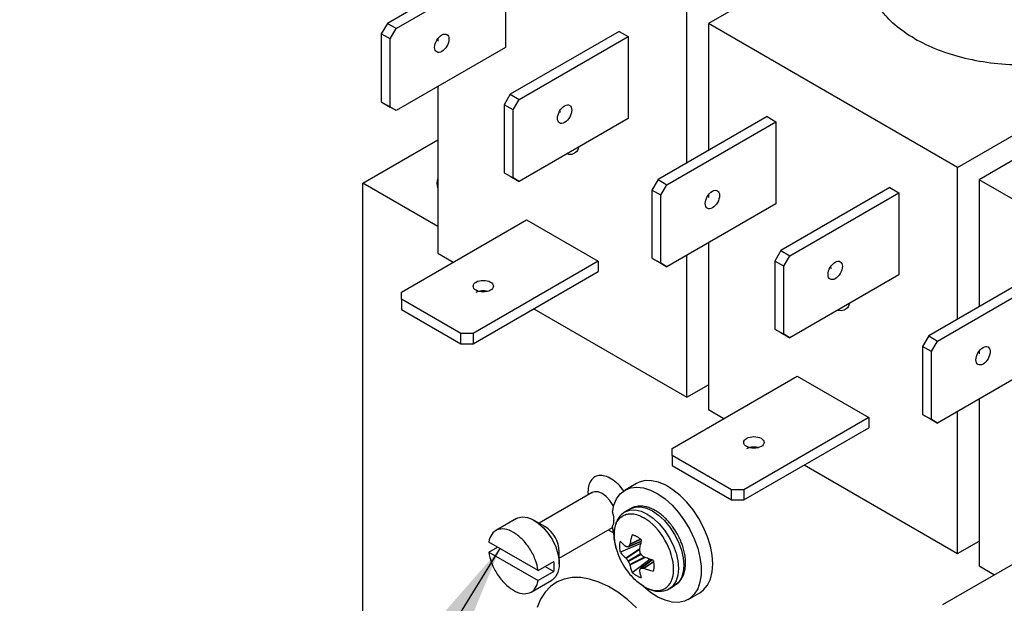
# Model space of a CAD drawing. Header units: inches. Extents: x 0.5 to 21.5, y 0.5 to 16.5.
# Tile 22 of 28: x 16.1 to 18.5, y 13.3 to 14.7. Entities that reach past the tile are written whole.
import ezdxf

# ---------------------------------------------------------------- set-up
doc = ezdxf.new("R2010")
doc.units = ezdxf.units.IN
doc.header["$LTSCALE"] = 2
doc.header["$MEASUREMENT"] = 0
doc.linetypes.add('SLD-Solid', pattern=[0])
doc.layers.add('TEXT', color=140, linetype='SLD-Solid', lineweight=25)
doc.dimstyles.new('SLDDIMSTYLE6', dxfattribs={"dimtxt": 0.18, "dimasz": 0.26, "dimexe": 0, "dimexo": 0.0625, "dimgap": 0, "dimtad": 0, "dimtih": 1, "dimtoh": 1, "dimdec": 0, "dimrnd": 1e-09, "dimzin": 0, "dimdsep": 46, "dimtxsty": 'Standard', "dimsah": 1, "dimcen": 0.09, "dimadec": 0, "dimazin": 0, "dimtfac": 0.26, "dimtdec": 0, "dimtofl": 0, "dimtmove": 0, "dimatfit": 3, "dimfxl": 0, "dimfrac": 2, "dimtolj": 1, "dimtzin": 0, "dimarcsym": 0})

msp = doc.modelspace()

# ---------------------------------------------------------------- linework, layer by layer
for p, q in [((18.1581, 14.9319), (17.7623, 14.7034)), ((17.239, 14.8593), (16.9697, 14.7038)), ((16.9917, 14.6912), (17.2609, 14.8466)), ((17.2609, 14.8466), (17.2609, 14.6441)), ((17.7092, 14.3592), (17.7092, 14.734)), ((16.9697, 14.7038), (16.9547, 14.6778)), ((16.9917, 14.6912), (16.9697, 14.7038)), ((16.9767, 14.6652), (16.9917, 14.6912)), ((18.3774, 14.3482), (17.7623, 14.7034)), ((17.7623, 14.7034), (17.7623, 14.3898)), ((16.9767, 14.6652), (16.9547, 14.6778)), ((16.9547, 14.6778), (16.9547, 14.51)), ((16.9767, 14.4973), (16.9767, 14.6652)), ((17.094, 14.6655), (17.094, 14.6595)), ((17.5423, 14.6841), (17.2731, 14.5287)), ((17.295, 14.5161), (17.5643, 14.6715)), ((17.5423, 14.6841), (17.5643, 14.6715)), ((17.5643, 14.6715), (17.5643, 14.469)), ((17.2609, 14.6441), (16.9917, 14.4887)), ((18.3774, 14.3482), (18.8263, 14.6074)), ((17.094, 14.5478), (17.094, 14.1362)), ((18.8263, 14.5461), (18.4305, 14.3176)), ((17.2731, 14.5287), (17.2581, 14.5027)), ((17.2731, 14.5287), (17.295, 14.5161)), ((17.28, 14.4901), (17.295, 14.5161)), ((16.9547, 14.51), (16.9767, 14.4973)), ((16.9547, 14.51), (16.9697, 14.5013)), ((16.9917, 14.4887), (16.9697, 14.5013)), ((16.9917, 14.4887), (16.9767, 14.4973)), ((17.28, 14.4901), (17.2581, 14.5027)), ((17.2581, 14.5027), (17.2581, 14.3349)), ((17.28, 14.3222), (17.28, 14.4901)), ((17.5643, 14.469), (17.295, 14.3135)), ((17.3946, 14.4865), (17.398, 14.4853)), ((17.9072, 14.4735), (17.638, 14.3181)), ((17.9072, 14.4735), (17.9291, 14.4609)), ((17.6599, 14.3054), (17.9291, 14.4609)), ((17.9291, 14.4609), (17.9291, 14.2584)), ((16.909, 14.309), (17.094, 14.4159)), ((18.3774, 13.9735), (18.3774, 14.3482)), ((17.2581, 14.3349), (17.28, 14.3222)), ((17.2581, 14.3349), (17.2731, 14.3262)), ((17.2731, 14.3262), (17.295, 14.3135)), ((17.295, 14.3135), (17.28, 14.3222)), ((16.909, 13.0842), (16.909, 14.309)), ((17.094, 14.2022), (16.909, 14.309)), ((17.638, 14.3181), (17.623, 14.2921)), ((17.638, 14.3181), (17.6599, 14.3054)), ((17.6449, 14.2794), (17.6599, 14.3054)), ((18.2106, 14.2984), (17.9413, 14.143)), ((18.2106, 14.2984), (18.2325, 14.2857)), ((19.0457, 13.9625), (18.4305, 14.3176)), ((18.4305, 14.3176), (18.4305, 14.0041)), ((17.6449, 14.2794), (17.623, 14.2921)), ((17.623, 14.2921), (17.623, 14.1242)), ((17.6449, 14.1116), (17.6449, 14.2794)), ((17.7623, 14.2797), (17.7623, 14.2738)), ((17.9632, 14.1303), (18.2325, 14.2857)), ((18.2325, 14.2857), (18.2325, 14.0832)), ((17.9291, 14.2584), (17.6599, 14.1029)), ((17.0044, 14.0404), (17.3132, 14.2187)), ((17.3132, 14.2187), (17.49, 14.1166)), ((17.7623, 14.162), (17.7623, 13.7505)), ((17.094, 14.1362), (17.1322, 14.1142)), ((17.7092, 13.7811), (17.7092, 14.1314)), ((17.9413, 14.143), (17.9263, 14.117)), ((17.9413, 14.143), (17.9632, 14.1303)), ((17.9482, 14.1043), (17.9632, 14.1303)), ((17.49, 14.1166), (17.1812, 13.9383)), ((17.49, 14.1166), (17.49, 14.0913)), ((17.623, 14.1242), (17.6449, 14.1116)), ((17.623, 14.1242), (17.638, 14.1156)), ((17.638, 14.1156), (17.6599, 14.1029)), ((17.6599, 14.1029), (17.6449, 14.1116)), ((17.9482, 14.1043), (17.9263, 14.117)), ((17.9263, 14.117), (17.9263, 13.9491)), ((17.9482, 13.9365), (17.9482, 14.1043)), ((17.1812, 13.913), (17.49, 14.0913)), ((18.2325, 14.0832), (17.9632, 13.9278)), ((18.0629, 14.1008), (18.0662, 14.0996)), ((18.5754, 14.0878), (18.3062, 13.9323)), ((18.3281, 13.9197), (18.5974, 14.0751)), ((17.0044, 14.0231), (17.0044, 14.0404)), ((17.1512, 13.9383), (17.0044, 14.0231)), ((17.0044, 14.0231), (17.0044, 13.9978)), ((17.0044, 13.9978), (17.1512, 13.913)), ((17.3309, 13.9995), (17.7092, 13.7811)), ((17.1812, 13.9383), (17.1512, 13.9383)), ((17.1512, 13.913), (17.1512, 13.9383)), ((17.1812, 13.9383), (17.1812, 13.913)), ((17.9263, 13.9491), (17.9482, 13.9365)), ((17.9263, 13.9491), (17.9413, 13.9405)), ((17.9413, 13.9405), (17.9632, 13.9278)), ((17.9632, 13.9278), (17.9482, 13.9365)), ((18.3062, 13.9323), (18.2912, 13.9063)), ((18.3062, 13.9323), (18.3281, 13.9197)), ((17.1512, 13.913), (17.1812, 13.913)), ((18.3131, 13.8937), (18.2912, 13.9063)), ((18.2912, 13.9063), (18.2912, 13.7385)), ((18.3131, 13.8937), (18.3281, 13.9197)), ((18.3131, 13.7258), (18.3131, 13.8937)), ((18.4305, 13.894), (18.4305, 13.888)), ((18.5974, 13.8726), (18.3281, 13.7172)), ((17.6726, 13.6546), (17.9815, 13.8329)), ((17.7092, 13.7811), (17.7623, 13.8117)), ((17.9815, 13.8329), (18.1582, 13.7309)), ((18.4305, 13.7763), (18.4305, 13.3647)), ((17.7623, 13.7505), (17.8004, 13.7284)), ((18.2912, 13.7385), (18.3131, 13.7258)), ((18.2912, 13.7385), (18.3062, 13.7298)), ((18.3774, 13.3953), (18.3774, 13.7457)), ((18.1582, 13.7309), (17.8494, 13.5526)), ((18.1582, 13.7309), (18.1582, 13.7056)), ((18.3062, 13.7298), (18.3281, 13.7172)), ((18.3281, 13.7172), (18.3131, 13.7258)), ((17.8494, 13.5273), (18.1582, 13.7056)), ((17.6726, 13.6373), (17.6726, 13.6546)), ((17.8194, 13.5526), (17.6726, 13.6373)), ((17.6726, 13.6373), (17.6726, 13.612)), ((17.6726, 13.612), (17.8194, 13.5273)), ((17.9991, 13.6137), (18.3774, 13.3953)), ((17.5848, 13.5681), (17.5565, 13.5517)), ((17.4751, 13.5457), (17.3441, 13.47)), ((17.4648, 13.5473), (17.4656, 13.5402)), ((17.8494, 13.5526), (17.8194, 13.5526)), ((17.8194, 13.5273), (17.8194, 13.5526)), ((17.8494, 13.5526), (17.8494, 13.5273)), ((17.8194, 13.5273), (17.8494, 13.5273)), ((17.5695, 13.5056), (17.5563, 13.4979)), ((17.2884, 13.4812), (17.2372, 13.4516)), ((17.3587, 13.4615), (17.3322, 13.4769)), ((17.3941, 13.3834), (17.5251, 13.4591)), ((17.5152, 13.4533), (17.5296, 13.4455)), ((17.5286, 13.442), (17.5252, 13.4627)), ((18.3408, 13.2689), (18.6497, 13.4472)), ((17.3419, 13.3529), (17.22, 13.4233)), ((17.5645, 13.4114), (17.5967, 13.4253)), ((17.5968, 13.4258), (17.5652, 13.4121)), ((17.595, 13.43), (17.5682, 13.4175)), ((17.5943, 13.4306), (17.5685, 13.4186)), ((17.5952, 13.4247), (17.5958, 13.4198)), ((18.3774, 13.3953), (18.4305, 13.4259)), ((17.22, 13.3988), (17.2412, 13.411)), ((17.22, 13.3988), (17.3419, 13.3284)), ((17.3941, 13.3697), (17.3941, 13.4003)), ((17.5958, 13.4198), (17.5451, 13.3982)), ((17.5581, 13.3846), (17.5934, 13.4077)), ((17.5589, 13.3837), (17.5931, 13.4062)), ((17.3419, 13.3529), (17.3808, 13.3753)), ((17.5639, 13.3774), (17.5946, 13.3952)), ((17.5959, 13.3928), (17.5652, 13.3751)), ((17.6047, 13.386), (17.5682, 13.3677)), ((17.6062, 13.3855), (17.5685, 13.3665)), ((17.5738, 13.3484), (17.6178, 13.3815)), ((17.6231, 13.3796), (17.595, 13.3587)), ((17.5959, 13.3589), (17.6235, 13.3794)), ((17.6021, 13.3588), (17.6264, 13.3758)), ((17.6032, 13.3586), (17.6265, 13.3748)), ((17.6178, 13.3815), (17.6218, 13.3786)), ((17.3808, 13.3508), (17.3419, 13.3284)), ((17.3596, 13.3631), (17.3808, 13.3508)), ((18.4305, 13.3647), (18.4686, 13.3427)), ((17.3247, 13.3), (17.3759, 13.3296)), ((17.6658, 13.3083), (17.679, 13.3159)), ((17.6676, 13.3094), (17.6658, 13.3083)), ((17.7125, 13.2815), (17.7408, 13.2979))]:
    msp.add_line(p, q)
at = {"flags": 128}
for points in [[(17.7408, 13.2979), (17.7506, 13.3052), (17.7602, 13.3171), (17.7673, 13.332), (17.7716, 13.3495), (17.7731, 13.3693), (17.7716, 13.3907), (17.7673, 13.4133), (17.7602, 13.4363), (17.7506, 13.4593), (17.7387, 13.4816), (17.7247, 13.5026), (17.7091, 13.5218), (17.6923, 13.5386), (17.6748, 13.5527), (17.6569, 13.5636), (17.6391, 13.571), (17.622, 13.5749), (17.606, 13.575), (17.5914, 13.5713), (17.5848, 13.5681)], [(17.528, 13.5114), (17.5268, 13.5138), (17.5192, 13.5258), (17.51, 13.5359), (17.5001, 13.5432), (17.4901, 13.5473), (17.481, 13.5477), (17.4751, 13.5457)], [(17.5252, 13.4968), (17.529, 13.5148), (17.5356, 13.5302), (17.5448, 13.5426), (17.5564, 13.5517), (17.5701, 13.5572), (17.5854, 13.559), (17.602, 13.5571), (17.6195, 13.5515), (17.6374, 13.5423), (17.6552, 13.5298), (17.6725, 13.5143), (17.6887, 13.4962), (17.7036, 13.4761), (17.7166, 13.4543), (17.7274, 13.4316), (17.7358, 13.4085), (17.7415, 13.3856), (17.7444, 13.3635), (17.7444, 13.3428), (17.7415, 13.3241), (17.7358, 13.3078), (17.7274, 13.2944), (17.7166, 13.2842), (17.7036, 13.2775), (17.6887, 13.2744), (17.6725, 13.2751), (17.6552, 13.2796), (17.6374, 13.2876), (17.6195, 13.2991), (17.602, 13.3136), (17.5966, 13.3189)], [(17.5561, 13.4978), (17.5563, 13.4979), (17.568, 13.5023), (17.5814, 13.5028), (17.5959, 13.4995), (17.6111, 13.4925), (17.6262, 13.4821), (17.6407, 13.4686), (17.6541, 13.4526), (17.6658, 13.4347), (17.6754, 13.4156), (17.6826, 13.396), (17.687, 13.3767), (17.6885, 13.3584), (17.687, 13.3418), (17.6826, 13.3276), (17.6754, 13.3163), (17.6676, 13.3094)], [(17.5695, 13.5056), (17.5695, 13.5056), (17.5813, 13.5099), (17.5947, 13.5105), (17.6092, 13.5072), (17.6243, 13.5002)], [(17.6243, 13.5002), (17.6394, 13.4897), (17.6539, 13.4763), (17.6673, 13.4603), (17.679, 13.4424), (17.6887, 13.4233), (17.6958, 13.4037), (17.7002, 13.3844), (17.7017, 13.3661), (17.7002, 13.3495), (17.6958, 13.3352), (17.6887, 13.3239), (17.679, 13.3159), (17.679, 13.3159)], [(17.2884, 13.4812), (17.2921, 13.483), (17.3032, 13.4853), (17.3156, 13.4838), (17.3288, 13.4787), (17.3422, 13.4701), (17.3551, 13.4586), (17.3669, 13.4445), (17.3771, 13.4286), (17.3852, 13.4116), (17.3908, 13.3944), (17.3937, 13.3776), (17.3937, 13.3622), (17.3908, 13.3487), (17.3852, 13.338), (17.3771, 13.3303), (17.3759, 13.3296)], [(17.5848, 13.2612), (17.5622, 13.2817), (17.5389, 13.2993), (17.5155, 13.3136), (17.4921, 13.3247), (17.4691, 13.3321), (17.447, 13.3359), (17.4259, 13.3359), (17.4063, 13.3322), (17.3885, 13.3249), (17.3727, 13.314), (17.3591, 13.2997), (17.348, 13.2822), (17.3395, 13.2618)]]:
    msp.add_lwpolyline(points, dxfattribs=at)
for centre, radius, start, end in [((17.1262, 14.309), 0.0343, 159.3904, 200.6096), ((17.3187, 13.3976), 0.0754, 2.0268, 57.9678)]:
    msp.add_arc(centre, radius, start, end)
for points, knots in [([(18.2709, 14.6663), (18.2352, 14.6869), (18.2067, 14.7116), (18.1681, 14.7653), (18.1581, 14.7944), (18.1581, 14.8235)], [0, 0, 0, 0, 0.5, 0.5, 1, 1, 1, 1]), ([(17.1039, 14.6343), (17.0993, 14.6317), (17.0947, 14.6312), (17.0882, 14.635), (17.0863, 14.6392), (17.0863, 14.6499), (17.0882, 14.6563), (17.0947, 14.6676), (17.0993, 14.6725), (17.1039, 14.6752)], [0, 0, 0, 0, 0.25, 0.25, 0.5, 0.5, 0.75, 0.75, 1, 1, 1, 1]), ([(17.1039, 14.6752), (17.1086, 14.6778), (17.1132, 14.6783), (17.1197, 14.6745), (17.1216, 14.6703), (17.1216, 14.6596), (17.1197, 14.6532), (17.1132, 14.6419), (17.1086, 14.637), (17.1039, 14.6343)], [0, 0, 0, 0, 0.25, 0.25, 0.5, 0.5, 0.75, 0.75, 1, 1, 1, 1]), ([(18.2709, 14.6663), (18.2897, 14.6566), (18.3274, 14.6372), (18.395, 14.6169), (18.4675, 14.6041), (18.5431, 14.5998), (18.6187, 14.6041), (18.6915, 14.6168), (18.7578, 14.6378), (18.8035, 14.6574), (18.8227, 14.6714), (18.8263, 14.6741)], [0, 0, 0, 0, 0.121517, 0.243033, 0.36455, 0.486067, 0.607584, 0.7291, 0.850617, 0.972134, 1, 1, 1, 1]), ([(17.4073, 14.4592), (17.4027, 14.4565), (17.3981, 14.4561), (17.3915, 14.4599), (17.3896, 14.4641), (17.3896, 14.4748), (17.3915, 14.4812), (17.3981, 14.4925), (17.4027, 14.4974), (17.4073, 14.5)], [0, 0, 0, 0, 0.25, 0.25, 0.5, 0.5, 0.75, 0.75, 1, 1, 1, 1]), ([(17.4073, 14.5), (17.4119, 14.5027), (17.4165, 14.5032), (17.4231, 14.4994), (17.425, 14.4952), (17.425, 14.4845), (17.4231, 14.4781), (17.4165, 14.4667), (17.4119, 14.4619), (17.4073, 14.4592)], [0, 0, 0, 0, 0.25, 0.25, 0.5, 0.5, 0.75, 0.75, 1, 1, 1, 1]), ([(17.4417, 14.3982), (17.4415, 14.3967), (17.4403, 14.3893), (17.432, 14.3825), (17.4219, 14.3787), (17.415, 14.3814), (17.4135, 14.382)], [0, 0, 0, 0, 0.1055353, 0.4999306, 0.8943258, 1, 1, 1, 1]), ([(17.7722, 14.2486), (17.7675, 14.2459), (17.7629, 14.2454), (17.7564, 14.2492), (17.7545, 14.2534), (17.7545, 14.2641), (17.7564, 14.2705), (17.7629, 14.2819), (17.7675, 14.2867), (17.7722, 14.2894)], [0, 0, 0, 0, 0.25, 0.25, 0.5, 0.5, 0.75, 0.75, 1, 1, 1, 1]), ([(17.7722, 14.2894), (17.7768, 14.2921), (17.7814, 14.2925), (17.7879, 14.2887), (17.7898, 14.2845), (17.7898, 14.2738), (17.7879, 14.2674), (17.7814, 14.2561), (17.7768, 14.2512), (17.7722, 14.2486)], [0, 0, 0, 0, 0.25, 0.25, 0.5, 0.5, 0.75, 0.75, 1, 1, 1, 1]), ([(18.0755, 14.0735), (18.0709, 14.0708), (18.0663, 14.0703), (18.0597, 14.0741), (18.0578, 14.0783), (18.0578, 14.089), (18.0597, 14.0954), (18.0663, 14.1068), (18.0709, 14.1116), (18.0755, 14.1143)], [0, 0, 0, 0, 0.25, 0.25, 0.5, 0.5, 0.75, 0.75, 1, 1, 1, 1]), ([(18.0755, 14.1143), (18.0801, 14.117), (18.0847, 14.1174), (18.0913, 14.1136), (18.0932, 14.1094), (18.0932, 14.0987), (18.0913, 14.0923), (18.0847, 14.081), (18.0801, 14.0761), (18.0755, 14.0735)], [0, 0, 0, 0, 0.25, 0.25, 0.5, 0.5, 0.75, 0.75, 1, 1, 1, 1]), ([(17.2241, 14.0448), (17.2195, 14.0421), (17.213, 14.0406), (17.1999, 14.0406), (17.1934, 14.0421), (17.1842, 14.0475), (17.1815, 14.0512), (17.1815, 14.0588), (17.1842, 14.0625), (17.1888, 14.0652)], [0, 0, 0, 0, 0.25, 0.25, 0.5, 0.5, 0.75, 0.75, 1, 1, 1, 1]), ([(17.1888, 14.0652), (17.1934, 14.0679), (17.1999, 14.0694), (17.213, 14.0694), (17.2195, 14.0679), (17.2288, 14.0625), (17.2315, 14.0588), (17.2315, 14.0512), (17.2288, 14.0475), (17.2241, 14.0448)], [0, 0, 0, 0, 0.25, 0.25, 0.5, 0.5, 0.75, 0.75, 1, 1, 1, 1]), ([(17.1888, 14.0399), (17.1914, 14.0411), (17.1966, 14.0435), (17.2064, 14.0444), (17.214, 14.0439), (17.2172, 14.0426), (17.2178, 14.0423)], [0, 0, 0, 0, 0.3109, 0.6218, 0.9327, 1, 1, 1, 1]), ([(18.1099, 14.0124), (18.1097, 14.0108), (18.1085, 14.0035), (18.1002, 13.9967), (18.0902, 13.9929), (18.0832, 13.9956), (18.0817, 13.9962)], [0, 0, 0, 0, 0.103223, 0.498638, 0.894053, 1, 1, 1, 1]), ([(18.4404, 13.9036), (18.445, 13.9063), (18.4496, 13.9068), (18.4561, 13.903), (18.4581, 13.8988), (18.4581, 13.8881), (18.4561, 13.8817), (18.4496, 13.8703), (18.445, 13.8655), (18.4404, 13.8628)], [0, 0, 0, 0, 0.25, 0.25, 0.5, 0.5, 0.75, 0.75, 1, 1, 1, 1]), ([(18.4404, 13.8628), (18.4357, 13.8601), (18.4311, 13.8597), (18.4246, 13.8635), (18.4227, 13.8677), (18.4227, 13.8784), (18.4246, 13.8848), (18.4311, 13.8961), (18.4357, 13.901), (18.4404, 13.9036)], [0, 0, 0, 0, 0.25, 0.25, 0.5, 0.5, 0.75, 0.75, 1, 1, 1, 1]), ([(17.8924, 13.659), (17.8877, 13.6564), (17.8812, 13.6548), (17.8681, 13.6548), (17.8616, 13.6564), (17.8524, 13.6617), (17.8497, 13.6655), (17.8497, 13.673), (17.8524, 13.6768), (17.857, 13.6795)], [0, 0, 0, 0, 0.25, 0.25, 0.5, 0.5, 0.75, 0.75, 1, 1, 1, 1]), ([(17.857, 13.6795), (17.8616, 13.6821), (17.8681, 13.6837), (17.8812, 13.6837), (17.8877, 13.6821), (17.897, 13.6768), (17.8997, 13.673), (17.8997, 13.6655), (17.897, 13.6617), (17.8924, 13.659)], [0, 0, 0, 0, 0.25, 0.25, 0.5, 0.5, 0.75, 0.75, 1, 1, 1, 1]), ([(17.857, 13.6541), (17.8596, 13.6553), (17.8648, 13.6577), (17.8746, 13.6586), (17.8822, 13.6582), (17.8854, 13.6568), (17.886, 13.6566)], [0, 0, 0, 0, 0.3109, 0.6218, 0.9327, 1, 1, 1, 1]), ([(17.5535, 13.549), (17.5515, 13.552), (17.545, 13.5615), (17.5314, 13.5739), (17.5147, 13.5843), (17.4987, 13.5885), (17.4846, 13.5867), (17.4735, 13.5787), (17.4661, 13.5654), (17.4652, 13.5532), (17.4648, 13.5473)], [0, 0, 0, 0, 0.062297, 0.19872, 0.335143, 0.465813, 0.596483, 0.732907, 0.86933, 1, 1, 1, 1]), ([(17.4757, 13.546), (17.4757, 13.546), (17.4758, 13.5462), (17.4754, 13.5459), (17.4751, 13.5457)], [0, 0, 0, 0, 0.18841, 1, 1, 1, 1]), ([(17.5252, 13.4968), (17.5256, 13.4955), (17.5264, 13.4929), (17.5273, 13.489), (17.5279, 13.4852), (17.5283, 13.4814), (17.5284, 13.4791), (17.5284, 13.4779)], [0, 0, 0, 0, 0.201514, 0.400759, 0.599241, 0.798486, 1, 1, 1, 1]), ([(17.5562, 13.4975), (17.5533, 13.4957), (17.547, 13.4918), (17.5395, 13.4824), (17.5337, 13.4707), (17.5303, 13.4574), (17.5291, 13.4433), (17.53, 13.4289), (17.5319, 13.417), (17.5339, 13.4099), (17.5346, 13.4076)], [0, 0, 0, 0, 0.113346, 0.253089, 0.395636, 0.538702, 0.678837, 0.813206, 0.938044, 1, 1, 1, 1]), ([(17.5347, 13.4071), (17.5333, 13.4126), (17.5303, 13.4243), (17.5291, 13.4411), (17.5305, 13.457), (17.5347, 13.4706), (17.5415, 13.4814), (17.5507, 13.489), (17.5619, 13.4932), (17.5747, 13.4937), (17.5886, 13.4907), (17.5982, 13.4858), (17.603, 13.4833)], [0, 0, 0, 0, 0.090288, 0.191367, 0.292446, 0.393525, 0.494605, 0.595684, 0.696763, 0.797842, 0.898921, 1, 1, 1, 1]), ([(17.6843, 13.4454), (17.6808, 13.4511), (17.6759, 13.4591), (17.6675, 13.4698), (17.66, 13.4783), (17.6506, 13.4873), (17.6404, 13.4955), (17.6294, 13.5024), (17.618, 13.5077), (17.6062, 13.5111), (17.5943, 13.5124), (17.5826, 13.511), (17.5738, 13.5085), (17.5697, 13.5054), (17.5687, 13.5047)], [0, 0, 0, 0, 0.1183728, 0.1664265, 0.2454805, 0.3264297, 0.4122602, 0.5008101, 0.5914666, 0.6837394, 0.7773633, 0.8725942, 0.9709276, 1, 1, 1, 1]), ([(17.5284, 13.4779), (17.5284, 13.4767), (17.5283, 13.4744), (17.5279, 13.4711), (17.5273, 13.4681), (17.5264, 13.4652), (17.5256, 13.4635), (17.5252, 13.4627)], [0, 0, 0, 0, 0.201514, 0.400759, 0.599241, 0.798486, 1, 1, 1, 1]), ([(17.603, 13.3136), (17.6436, 13.2902), (17.6765, 13.3092), (17.6765, 13.4029), (17.6436, 13.4599), (17.603, 13.4833)], [0, 0, 0, 0, 0.5, 0.5, 1, 1, 1, 1]), ([(17.3419, 13.3529), (17.3406, 13.3618), (17.3382, 13.3712), (17.331, 13.3898), (17.3263, 13.399), (17.3152, 13.4161), (17.3089, 13.4239), (17.2953, 13.4375), (17.2881, 13.4431), (17.2737, 13.4514), (17.2665, 13.4541), (17.253, 13.4562), (17.2466, 13.4557), (17.2356, 13.4513), (17.2309, 13.4475), (17.2237, 13.4373), (17.2212, 13.4307), (17.22, 13.4233)], [0, 0, 0, 0, 0.125, 0.125, 0.25, 0.25, 0.375, 0.375, 0.5, 0.5, 0.625, 0.625, 0.75, 0.75, 0.875, 0.875, 1, 1, 1, 1]), ([(17.6803, 13.3172), (17.6828, 13.3187), (17.6887, 13.3224), (17.6958, 13.3315), (17.7017, 13.3431), (17.7051, 13.3564), (17.7063, 13.3706), (17.7054, 13.385), (17.703, 13.399), (17.6995, 13.4115), (17.6954, 13.423), (17.6905, 13.4341), (17.6864, 13.4415), (17.6843, 13.4454)], [0, 0, 0, 0, 0.072951, 0.177599, 0.284347, 0.391484, 0.496425, 0.597049, 0.690535, 0.778168, 0.844613, 0.919628, 1, 1, 1, 1]), ([(17.5451, 13.3982), (17.5448, 13.3995), (17.5443, 13.402), (17.5438, 13.4057), (17.5435, 13.4092), (17.5433, 13.4139), (17.5436, 13.4195), (17.5446, 13.4233), (17.5451, 13.4253)], [0, 0, 0, 0, 0.124935, 0.249576, 0.374466, 0.500155, 0.750553, 1, 1, 1, 1]), ([(17.5581, 13.4126), (17.5569, 13.4136), (17.5545, 13.4157), (17.5511, 13.4188), (17.5479, 13.422), (17.546, 13.4242), (17.5451, 13.4253)], [0, 0, 0, 0, 0.250188, 0.5, 0.749812, 1, 1, 1, 1]), ([(17.5738, 13.4419), (17.5733, 13.4399), (17.5722, 13.436), (17.5708, 13.4302), (17.5695, 13.4244), (17.5689, 13.4205), (17.5685, 13.4186)], [0, 0, 0, 0, 0.250188, 0.5, 0.749812, 1, 1, 1, 1]), ([(17.5738, 13.4419), (17.5748, 13.4416), (17.5767, 13.4411), (17.5796, 13.44), (17.5826, 13.4387), (17.5846, 13.4376), (17.5855, 13.4371)], [0, 0, 0, 0, 0.250975, 0.500258, 0.749408, 1, 1, 1, 1]), ([(17.5855, 13.4371), (17.5865, 13.4365), (17.5885, 13.4353), (17.5915, 13.4332), (17.5944, 13.4309), (17.5963, 13.4292), (17.5973, 13.4284)], [0, 0, 0, 0, 0.250592, 0.499742, 0.749025, 1, 1, 1, 1]), ([(17.5928, 13.4046), (17.5931, 13.4065), (17.5936, 13.4104), (17.5947, 13.4164), (17.5959, 13.4224), (17.5968, 13.4264), (17.5973, 13.4284)], [0, 0, 0, 0, 0.2501883, 0.5, 0.7498117, 1, 1, 1, 1]), ([(17.22, 13.3988), (17.2212, 13.3898), (17.2237, 13.3805), (17.2309, 13.3619), (17.2356, 13.3527), (17.2466, 13.3356), (17.253, 13.3277), (17.2665, 13.3142), (17.2737, 13.3085), (17.2881, 13.3002), (17.2953, 13.2975), (17.3089, 13.2954), (17.3152, 13.296), (17.3263, 13.3003), (17.331, 13.3041), (17.3382, 13.3144), (17.3406, 13.3209), (17.3419, 13.3284)], [0, 0, 0, 0, 0.125, 0.125, 0.25, 0.25, 0.375, 0.375, 0.5, 0.5, 0.625, 0.625, 0.75, 0.75, 0.875, 0.875, 1, 1, 1, 1]), ([(17.5349, 13.4072), (17.5366, 13.4014), (17.5406, 13.3875), (17.5512, 13.3669), (17.5635, 13.3485), (17.573, 13.3388), (17.5765, 13.3351)], [0, 0, 0, 0, 0.215989, 0.515892, 0.819946, 1, 1, 1, 1]), ([(17.5451, 13.3982), (17.546, 13.3971), (17.5479, 13.3947), (17.5511, 13.3912), (17.5545, 13.3878), (17.5569, 13.3857), (17.5581, 13.3846)], [0, 0, 0, 0, 0.250188, 0.5, 0.749812, 1, 1, 1, 1]), ([(17.626, 13.3785), (17.6241, 13.3791), (17.6201, 13.3804), (17.6144, 13.3823), (17.6087, 13.3844), (17.605, 13.3858), (17.6032, 13.3866)], [0, 0, 0, 0, 0.250188, 0.5, 0.749812, 1, 1, 1, 1]), ([(17.626, 13.3785), (17.6263, 13.3773), (17.6268, 13.3748), (17.6273, 13.3711), (17.6276, 13.3675), (17.6277, 13.3652), (17.6277, 13.3641)], [0, 0, 0, 0, 0.2498115, 0.499022, 0.7487194, 1, 1, 1, 1]), ([(17.5685, 13.3665), (17.5689, 13.365), (17.5695, 13.3618), (17.5708, 13.3572), (17.5722, 13.3527), (17.5733, 13.3498), (17.5738, 13.3484)], [0, 0, 0, 0, 0.250188, 0.5, 0.749812, 1, 1, 1, 1]), ([(17.5855, 13.3397), (17.5846, 13.3403), (17.5826, 13.3415), (17.5796, 13.3436), (17.5767, 13.3458), (17.5748, 13.3475), (17.5738, 13.3484)], [0, 0, 0, 0, 0.2505924, 0.4997418, 0.7490248, 1, 1, 1, 1]), ([(17.5973, 13.3349), (17.5968, 13.3363), (17.5959, 13.339), (17.5947, 13.3434), (17.5936, 13.3478), (17.5931, 13.351), (17.5928, 13.3525)], [0, 0, 0, 0, 0.250188, 0.5, 0.749812, 1, 1, 1, 1]), ([(17.6032, 13.3586), (17.605, 13.3579), (17.6087, 13.3565), (17.6144, 13.3547), (17.6201, 13.353), (17.6241, 13.352), (17.626, 13.3515)], [0, 0, 0, 0, 0.2501883, 0.5, 0.7498117, 1, 1, 1, 1]), ([(17.6277, 13.3641), (17.6277, 13.3629), (17.6276, 13.3607), (17.6273, 13.3574), (17.6268, 13.3544), (17.6263, 13.3525), (17.626, 13.3515)], [0, 0, 0, 0, 0.251281, 0.500978, 0.750189, 1, 1, 1, 1]), ([(17.603, 13.3136), (17.5982, 13.3167), (17.589, 13.3224), (17.5804, 13.331), (17.5763, 13.335)], [0, 0, 0, 0, 0.527731, 1, 1, 1, 1]), ([(17.5973, 13.3349), (17.5963, 13.3351), (17.5944, 13.3356), (17.5915, 13.3367), (17.5885, 13.3381), (17.5865, 13.3392), (17.5855, 13.3397)], [0, 0, 0, 0, 0.250975, 0.500258, 0.749408, 1, 1, 1, 1]), ([(17.6067, 13.3115), (17.6103, 13.3095), (17.614, 13.3075), (17.6178, 13.3064), (17.6181, 13.3063)], [0, 0, 0, 0, 0.935991, 1, 1, 1, 1]), ([(17.6181, 13.3063), (17.6217, 13.3051), (17.6294, 13.3026), (17.641, 13.3015), (17.6527, 13.3028), (17.662, 13.3056), (17.6665, 13.309), (17.6678, 13.31)], [0, 0, 0, 0, 0.208454, 0.434012, 0.663441, 0.900345, 1, 1, 1, 1])]:
    msp.add_open_spline(points, degree=3, knots=knots)
for points in [[(17.5589, 13.4122), (17.5587, 13.4122), (17.5584, 13.4124), (17.5581, 13.4126)], [(17.5639, 13.4114), (17.563, 13.4115), (17.5613, 13.4117), (17.5597, 13.412), (17.5589, 13.4122)], [(17.5639, 13.4114), (17.5644, 13.4113), (17.5649, 13.4116), (17.5652, 13.4121)], [(17.5682, 13.4175), (17.5677, 13.4166), (17.5666, 13.4148), (17.5657, 13.413), (17.5652, 13.4121)], [(17.5685, 13.4186), (17.5685, 13.4182), (17.5684, 13.4178), (17.5682, 13.4175)], [(17.5928, 13.4033), (17.5928, 13.4037), (17.5927, 13.4042), (17.5928, 13.4046)], [(17.5946, 13.3952), (17.5943, 13.3965), (17.5937, 13.3992), (17.5931, 13.4019), (17.5928, 13.4033)], [(17.3817, 13.3625), (17.3817, 13.3667), (17.3814, 13.3709), (17.3808, 13.3753)], [(17.5581, 13.3846), (17.5584, 13.3843), (17.5587, 13.3841), (17.5589, 13.3837)], [(17.5589, 13.3837), (17.5597, 13.3826), (17.5613, 13.3805), (17.563, 13.3784), (17.5639, 13.3774)], [(17.5652, 13.3751), (17.5649, 13.3759), (17.5644, 13.3768), (17.5639, 13.3774)], [(17.5652, 13.3751), (17.5657, 13.3738), (17.5666, 13.3713), (17.5677, 13.3689), (17.5682, 13.3677)], [(17.5946, 13.3952), (17.5948, 13.3943), (17.5953, 13.3935), (17.5959, 13.3928)], [(17.6021, 13.3873), (17.6011, 13.3882), (17.599, 13.39), (17.5969, 13.3919), (17.5959, 13.3928)], [(17.6032, 13.3866), (17.6028, 13.3867), (17.6025, 13.387), (17.6021, 13.3873)], [(17.3808, 13.3508), (17.3814, 13.3545), (17.3817, 13.3584), (17.3817, 13.3625)], [(17.5682, 13.3677), (17.5684, 13.3673), (17.5685, 13.3669), (17.5685, 13.3665)], [(17.5928, 13.3525), (17.5927, 13.3529), (17.5928, 13.3532), (17.5928, 13.3534)], [(17.5928, 13.3534), (17.5931, 13.3542), (17.5937, 13.3557), (17.5943, 13.3573), (17.5946, 13.3581)], [(17.5959, 13.3589), (17.5953, 13.3589), (17.5948, 13.3587), (17.5946, 13.3581)], [(17.5959, 13.3589), (17.5969, 13.3589), (17.599, 13.3588), (17.6011, 13.3588), (17.6021, 13.3588)], [(17.6021, 13.3588), (17.6025, 13.3588), (17.6028, 13.3587), (17.6032, 13.3586)]]:
    msp.add_open_spline(points, degree=3)

# ---------------------------------------------------------------- leaders
at = {"layer": 'TEXT'}
msp.add_leader([(17.2475, 13.4074), (16.5618, 12.3005), (16.0618, 12.3005)], dimstyle='SLDDIMSTYLE6', dxfattribs=at)

doc.saveas('drawing.dxf')
